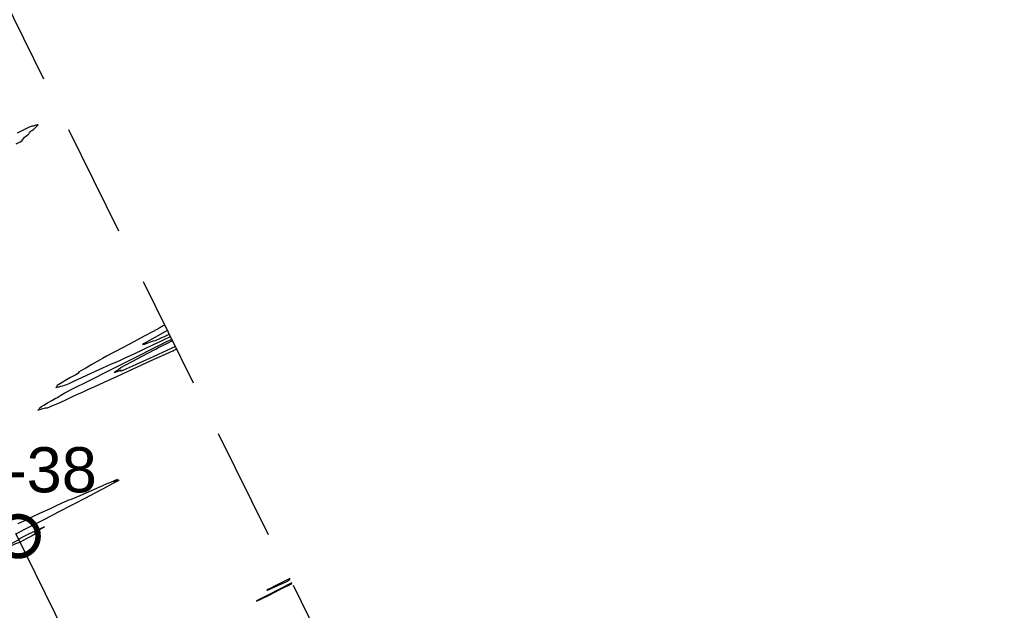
# Model space of a CAD drawing. Extents: x 3249832 to 3255657, y 13789405 to 13793316.
# Tile 184 of 256: x 3255221 to 3255657, y 13790210 to 13790471. Entities that reach past the tile are written whole.
import ezdxf

# ---------------------------------------------------------------- set-up
doc = ezdxf.new("R2010")
doc.units = 0
doc.header["$LTSCALE"] = 100
doc.header["$MEASUREMENT"] = 0
doc.linetypes.add('DASHED', pattern=[0.75, 0.5, -0.25])
for name, color, linetype in [('GRATIO_CON', 10, 'CONTINUOUS'), ('PLAN', 7, 'CONTINUOUS'), ('TARGETS_EAST', 7, 'CONTINUOUS')]:
    doc.layers.add(name, color=color, linetype=linetype)
doc.styles.add('Gratio_032316_contours$0$symbol', font='symbol.shx')
doc.styles.get("Standard").update_dxf_attribs({"font": 'arial.ttf'})
doc.linetypes.add('Gratio_032316_contours$0$DEPRESSION', pattern='A,0.3,["%",Gratio_032316_contours$0$symbol,S=0.05,R=180,X=0,Y=0],0.0001', length=0.3001)

# ---------------------------------------------------------------- blocks, each defined once
blk = doc.blocks.new('Gratio_032316_contours')
at = {"layer": 'GRATIO_CON', "color": 1, "linetype": 'Continuous', "flags": 128}
for points in [[(3255219.34, 13790416.2), (3255221.08, 13790417.14), (3255221.89, 13790417.62), (3255222.22, 13790417.93), (3255222.47, 13790418.29), (3255222.74, 13790418.7), (3255223.09, 13790419.13), (3255223.54, 13790419.53), (3255224.03, 13790419.86), (3255224.44, 13790420.12), (3255224.71, 13790420.29), (3255224.87, 13790420.42), (3255224.98, 13790420.59), (3255225.08, 13790420.83), (3255225.25, 13790421.14), (3255225.56, 13790421.51), (3255225.56, 13790421.51), (3255226.02, 13790421.91), (3255226.54, 13790422.29), (3255226.97, 13790422.59), (3255227.21, 13790422.78), (3255227.31, 13790422.87), (3255227.36, 13790422.93), (3255227.46, 13790423.01), (3255227.64, 13790423.15), (3255227.94, 13790423.42), (3255228.38, 13790423.83), (3255228.81, 13790424.28), (3255229.08, 13790424.6), (3255229.05, 13790424.7), (3255228.82, 13790424.65), (3255228.52, 13790424.55), (3255228.26, 13790424.48), (3255228, 13790424.44), (3255227.69, 13790424.36), (3255227.3, 13790424.22), (3255226.89, 13790424.08), (3255226.59, 13790423.98), (3255226.43, 13790423.98), (3255226.28, 13790423.99), (3255225.94, 13790423.89), (3255225.16, 13790423.56), (3255223.32, 13790422.7), (3255219.78, 13790421.02)], [(3255285.14, 13790336.06), (3255285.07, 13790335.98), (3255284.5, 13790335.64), (3255282.92, 13790334.77), (3255280, 13790333.2), (3255276.02, 13790331.07), (3255271.42, 13790328.62), (3255266.69, 13790326.12), (3255262.44, 13790323.86), (3255259.28, 13790322.16), (3255257.59, 13790321.21), (3255256.6, 13790320.61), (3255255.28, 13790319.83), (3255252.92, 13790318.5), (3255250.16, 13790316.96), (3255247.95, 13790315.7), (3255246.98, 13790315.07), (3255246.91, 13790314.91), (3255247.13, 13790314.92), (3255247.15, 13790314.84), (3255246.91, 13790314.65), (3255246.45, 13790314.37), (3255245.81, 13790314), (3255244.86, 13790313.48), (3255243.48, 13790312.71), (3255241.62, 13790311.68), (3255239.7, 13790310.59), (3255238.23, 13790309.7), (3255237.56, 13790309.19), (3255237.42, 13790308.95), (3255237.41, 13790308.8), (3255237.21, 13790308.6), (3255236.99, 13790308.4), (3255237.02, 13790308.32), (3255237.49, 13790308.43), (3255238.28, 13790308.67), (3255239.15, 13790308.93), (3255239.95, 13790309.14), (3255240.77, 13790309.38), (3255241.76, 13790309.73), (3255243.12, 13790310.3), (3255245.21, 13790311.23), (3255248.42, 13790312.71), (3255252.88, 13790314.77), (3255257.68, 13790316.98), (3255261.61, 13790318.76), (3255263.92, 13790319.78), (3255265.5, 13790320.45), (3255267.68, 13790321.43), (3255271.38, 13790323.17), (3255275.93, 13790325.32), (3255280.22, 13790327.37), (3255283.41, 13790328.9), (3255285.51, 13790329.9), (3255286.75, 13790330.5), (3255287.39, 13790330.8), (3255287.63, 13790330.91), (3255287.67, 13790330.92)], [(3255286.3, 13790333.7), (3255286.33, 13790333.62), (3255286.36, 13790333.56), (3255286.38, 13790333.53), (3255286.31, 13790333.5), (3255285.81, 13790333.26), (3255284.48, 13790332.57), (3255282.13, 13790331.29), (3255279.37, 13790329.77), (3255277.06, 13790328.46), (3255275.79, 13790327.73), (3255275.36, 13790327.45), (3255275.29, 13790327.38), (3255275.28, 13790327.35), (3255275.47, 13790327.38), (3255276.12, 13790327.58), (3255277.38, 13790327.99), (3255278.9, 13790328.5), (3255280.22, 13790328.94), (3255281.04, 13790329.21), (3255281.61, 13790329.42), (3255282.37, 13790329.75), (3255283.63, 13790330.32), (3255285.3, 13790331.08), (3255287.17, 13790331.93)], [(3255219.64, 13790243.77), (3255221.02, 13790244.49), (3255223.42, 13790245.72), (3255227.06, 13790247.59), (3255232, 13790250.12), (3255232, 13790250.12), (3255238.08, 13790253.26), (3255244.47, 13790256.57), (3255250.14, 13790259.53), (3255254.34, 13790261.75), (3255257.39, 13790263.37), (3255259.89, 13790264.7), (3255262.25, 13790265.92), (3255264.1, 13790266.89), (3255264.91, 13790267.35), (3255264.39, 13790267.18), (3255263.27, 13790266.74), (3255262.53, 13790266.48), (3255262.85, 13790266.72), (3255263.7, 13790267.21), (3255264.24, 13790267.55), (3255263.85, 13790267.44), (3255262.7, 13790266.98), (3255261.18, 13790266.33), (3255259.55, 13790265.63), (3255257.57, 13790264.77), (3255254.87, 13790263.6), (3255251.29, 13790262.03), (3255247.58, 13790260.42), (3255244.7, 13790259.2), (3255243.27, 13790258.64), (3255242.57, 13790258.42), (3255241.59, 13790258.02), (3255239.57, 13790257.1), (3255237, 13790255.91), (3255234.67, 13790254.83), (3255233.11, 13790254.1), (3255231.74, 13790253.48), (3255229.75, 13790252.55), (3255226.61, 13790251.06), (3255223.03, 13790249.36), (3255220.02, 13790247.93)], [(3255340.47, 13790223.74), (3255337.04, 13790222.02), (3255334.03, 13790220.51), (3255331.84, 13790219.41), (3255330.74, 13790218.84), (3255330.41, 13790218.66), (3255330.37, 13790218.62), (3255330.32, 13790218.57), (3255330.59, 13790218.66), (3255331.7, 13790219.13), (3255333.91, 13790220.09), (3255336.6, 13790221.29), (3255338.9, 13790222.36), (3255340.16, 13790223.01), (3255340.59, 13790223.33), (3255340.6, 13790223.47)], [(3255341.43, 13790221.79), (3255335.97, 13790219.05), (3255331.13, 13790216.6), (3255327.55, 13790214.78), (3255325.75, 13790213.82), (3255325.81, 13790213.79), (3255327.7, 13790214.68), (3255331.31, 13790216.45), (3255336.13, 13790218.84), (3255341.55, 13790221.54)]]:
    blk.add_lwpolyline(points, dxfattribs=at)
at = {"layer": 'GRATIO_CON', "color": 5, "linetype": 'Continuous', "flags": 128}
for points in [[(3255290.43, 13790325.31), (3255290.43, 13790325.3), (3255290.44, 13790325.3), (3255290.44, 13790325.29), (3255290.43, 13790325.29), (3255290.35, 13790325.26), (3255290.15, 13790325.16), (3255289.8, 13790324.99), (3255289.38, 13790324.8), (3255289.05, 13790324.64), (3255288.89, 13790324.57), (3255288.87, 13790324.56), (3255288.93, 13790324.6), (3255288.95, 13790324.62), (3255288.61, 13790324.47), (3255287.53, 13790323.98), (3255285.37, 13790323), (3255281.93, 13790321.44), (3255277.05, 13790319.21), (3255270.79, 13790316.34), (3255264.12, 13790313.28), (3255258.22, 13790310.58), (3255253.97, 13790308.65), (3255250.98, 13790307.3), (3255248.55, 13790306.2), (3255246.11, 13790305.07), (3255243.62, 13790303.92), (3255241.2, 13790302.8), (3255238.94, 13790301.77), (3255236.94, 13790300.87), (3255235.31, 13790300.16), (3255234.12, 13790299.67), (3255233.33, 13790299.38), (3255232.89, 13790299.25), (3255232.71, 13790299.23), (3255232.6, 13790299.24), (3255232.34, 13790299.22), (3255231.77, 13790299.09), (3255231.01, 13790298.89), (3255230.22, 13790298.65), (3255229.57, 13790298.44), (3255229.13, 13790298.29), (3255228.95, 13790298.26), (3255229.06, 13790298.38), (3255229.33, 13790298.59), (3255229.59, 13790298.81), (3255229.73, 13790298.98), (3255229.79, 13790299.13), (3255229.85, 13790299.29), (3255230.03, 13790299.53), (3255230.52, 13790299.93), (3255231.56, 13790300.57), (3255233.23, 13790301.51), (3255235.12, 13790302.54), (3255236.69, 13790303.42), (3255237.59, 13790303.99), (3255238.2, 13790304.41), (3255239.09, 13790304.96), (3255240.92, 13790305.94), (3255244.63, 13790307.83), (3255251.24, 13790311.16), (3255261.14, 13790316.12), (3255272.06, 13790321.6), (3255281.11, 13790326.14), (3255286.14, 13790328.66), (3255287.99, 13790329.61), (3255288.25, 13790329.75)], [(3255289.84, 13790326.51), (3255286.05, 13790324.73), (3255282.22, 13790322.95), (3255278.34, 13790321.16), (3255274.45, 13790319.38), (3255270.92, 13790317.79), (3255268.19, 13790316.57), (3255266.57, 13790315.86), (3255265.86, 13790315.58), (3255265.7, 13790315.56), (3255265.77, 13790315.67), (3255265.9, 13790315.81), (3255265.93, 13790315.92), (3255265.77, 13790315.92), (3255265.37, 13790315.81), (3255264.74, 13790315.59), (3255263.94, 13790315.28), (3255263.21, 13790315.02), (3255262.86, 13790314.97), (3255263.1, 13790315.22), (3255263.68, 13790315.66), (3255264.28, 13790316.08), (3255264.62, 13790316.33), (3255264.74, 13790316.46), (3255264.78, 13790316.54), (3255264.94, 13790316.68), (3255265.69, 13790317.13), (3255267.61, 13790318.18), (3255270.98, 13790319.97), (3255274.91, 13790322.05), (3255278.24, 13790323.8), (3255280.15, 13790324.81), (3255281.16, 13790325.36), (3255282.15, 13790325.88), (3255283.81, 13790326.73), (3255286.03, 13790327.86), (3255288.55, 13790329.14)]]:
    blk.add_lwpolyline(points, dxfattribs=at)
at = {"layer": 'GRATIO_CON', "color": 5, "linetype": 'Gratio_032316_contours$0$DEPRESSION', "flags": 128}
blk.add_lwpolyline([(3255219.04, 13790239.06), (3255216.52, 13790238.01), (3255213.5, 13790236.73), (3255210.79, 13790235.57), (3255209.01, 13790234.8), (3255207.93, 13790234.31), (3255207.13, 13790233.94), (3255206.24, 13790233.53), (3255205.19, 13790233.05), (3255203.97, 13790232.5), (3255202.75, 13790231.94), (3255202.37, 13790231.8), (3255203.82, 13790232.57), (3255207.67, 13790234.52), (3255212.65, 13790237.02), (3255217.02, 13790239.2), (3255219.48, 13790240.43), (3255220.38, 13790240.89), (3255220.49, 13790241.01), (3255220.52, 13790241.14), (3255220.99, 13790241.5), (3255222.38, 13790242.27), (3255224.92, 13790243.53), (3255227.91, 13790244.95), (3255230.42, 13790246.12), (3255231.71, 13790246.7), (3255231.85, 13790246.7), (3255231.09, 13790246.21), (3255229.74, 13790245.38), (3255228.34, 13790244.49), (3255227.47, 13790243.88), (3255227.55, 13790243.79), (3255228.25, 13790244.04), (3255229.08, 13790244.38), (3255229.62, 13790244.6), (3255229.86, 13790244.68), (3255229.86, 13790244.65), (3255229.66, 13790244.53), (3255229.09, 13790244.21), (3255227.95, 13790243.58), (3255226.14, 13790242.59), (3255224.11, 13790241.48), (3255222.42, 13790240.55), (3255221.47, 13790240.03), (3255221.13, 13790239.84), (3255221.07, 13790239.82), (3255220.99, 13790239.81), (3255220.46, 13790239.63), (3255219.04, 13790239.06)], close=True, dxfattribs=at)

msp = doc.modelspace()

# ---------------------------------------------------------------- linework, layer by layer
at = {"layer": 'PLAN', "color": 8, "linetype": 'DASHED'}
for p, q in [((3253817.29, 13793315.6), (3255656.88, 13789581.47)), ((3253727.59, 13793271.41), (3255567.17, 13789537.28))]:
    msp.add_line(p, q, dxfattribs=at)
at = {"layer": 'TARGETS_EAST', "const_width": 2.5}
msp.add_lwpolyline([(3255211.55, 13790242.49, 1), (3255229.05, 13790242.49, 1)], format="xyb", close=True, dxfattribs=at)

# ---------------------------------------------------------------- block references
at = {"layer": 'TARGETS_EAST'}
msp.add_blockref('Gratio_032316_contours', (0, 0), dxfattribs=at)

# ---------------------------------------------------------------- texts
msp.add_text('E-38', height=20, dxfattribs=at).set_placement((3255196.06, 13790261.92))

doc.saveas('drawing.dxf')
